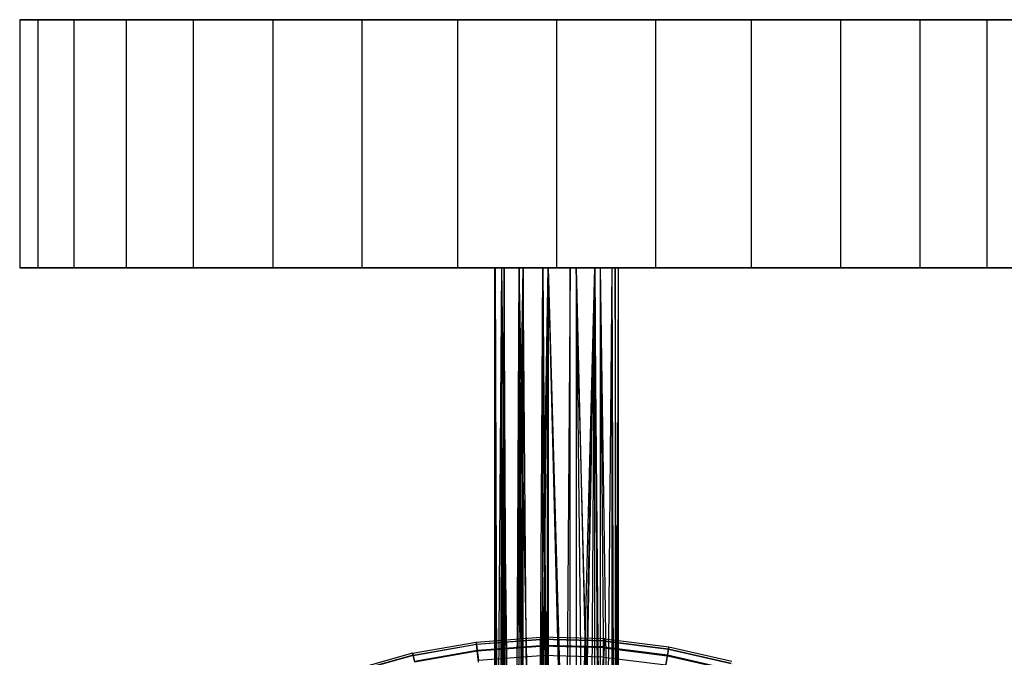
# Model space of a CAD drawing. Extents: x 0.1 to 25.1, y -5.4 to 12.3.
# Tile 102 of 107: x 7.6 to 16.8, y 6.4 to 12.3. Entities that reach past the tile are written whole.
import ezdxf

# ---------------------------------------------------------------- set-up
doc = ezdxf.new("R2010")
doc.units = 0
doc.header["$LTSCALE"] = 2.54
doc.layers.get('0').update_dxf_attribs({"color": 13, "linetype": 'CONTINUOUS'})

# ---------------------------------------------------------------- blocks, each defined once
blk = doc.blocks.new('GRUPUJ_1')
at = {"color": 0}
for p, q in [((7.5213, 17.7231, 4.5387), (7.6909, 17.7231, 3.6317)), ((7.5213, 17.7231, 5.4613), (7.5213, 17.7231, 4.5387)), ((7.6909, 17.7231, 6.3683), (7.5213, 17.7231, 5.4613)), ((7.6909, 17.7231, 6.3683), (7.5213, 17.7231, 5.4613)), ((7.5213, 17.7231, 5.4613), (7.5213, 15.4231, 5.4613)), ((7.5213, 17.7231, 5.4613), (7.5213, 17.7231, 4.5387)), ((7.5213, 17.7231, 4.5387), (7.5213, 15.4231, 4.5387)), ((7.5213, 17.7231, 5.4613), (7.5213, 15.4231, 5.4613)), ((7.5213, 17.7231, 4.5387), (7.6909, 17.7231, 3.6317)), ((7.5213, 17.7231, 4.5387), (7.5213, 15.4231, 4.5387)), ((7.6909, 17.7231, 3.6317), (8.0242, 17.7231, 2.7713)), ((8.0242, 17.7231, 7.2287), (7.6909, 17.7231, 6.3683)), ((8.0242, 17.7231, 7.2287), (7.6909, 17.7231, 6.3683)), ((7.6909, 17.7231, 6.3683), (7.6909, 15.4231, 6.3683)), ((7.6909, 17.7231, 6.3683), (7.6909, 15.4231, 6.3683)), ((7.6909, 17.7231, 3.6317), (8.0242, 17.7231, 2.7713)), ((7.6909, 17.7231, 3.6317), (7.6909, 15.4231, 3.6317)), ((7.6909, 17.7231, 3.6317), (7.6909, 15.4231, 3.6317)), ((8.0242, 17.7231, 2.7713), (8.5099, 17.7231, 1.9868)), ((8.0242, 17.7231, 2.7713), (8.0242, 15.4231, 2.7713)), ((8.0242, 17.7231, 2.7713), (8.5099, 17.7231, 1.9868)), ((8.5099, 17.7231, 8.0132), (8.0242, 17.7231, 7.2287)), ((8.0242, 17.7231, 7.2287), (8.0242, 15.4231, 7.2287)), ((8.0242, 17.7231, 2.7713), (8.0242, 15.4231, 2.7713)), ((8.5099, 17.7231, 8.0132), (8.0242, 17.7231, 7.2287)), ((8.0242, 17.7231, 7.2287), (8.0242, 15.4231, 7.2287)), ((8.5099, 17.7231, 1.9868), (8.5099, 15.4231, 1.9868)), ((8.5099, 17.7231, 1.9868), (9.1315, 17.7231, 1.305)), ((9.1315, 17.7231, 8.695), (8.5099, 17.7231, 8.0132)), ((9.1315, 17.7231, 8.695), (8.5099, 17.7231, 8.0132)), ((8.5099, 17.7231, 8.0132), (8.5099, 15.4231, 8.0132)), ((8.5099, 17.7231, 8.0132), (8.5099, 15.4231, 8.0132)), ((8.5099, 17.7231, 1.9868), (9.1315, 17.7231, 1.305)), ((8.5099, 17.7231, 1.9868), (8.5099, 15.4231, 1.9868)), ((9.8678, 17.7231, 9.2511), (9.1315, 17.7231, 8.695)), ((9.1315, 17.7231, 8.695), (9.1315, 15.4231, 8.695)), ((9.1315, 17.7231, 1.305), (9.8678, 17.7231, 0.7489)), ((9.8678, 17.7231, 9.2511), (9.1315, 17.7231, 8.695)), ((9.1315, 17.7231, 1.305), (9.8678, 17.7231, 0.7489)), ((9.1315, 17.7231, 1.305), (9.1315, 15.4231, 1.305)), ((9.1315, 17.7231, 8.695), (9.1315, 15.4231, 8.695)), ((9.1315, 17.7231, 1.305), (9.1315, 15.4231, 1.305)), ((9.8678, 17.7231, 9.2511), (9.8678, 15.4231, 9.2511)), ((9.8678, 17.7231, 0.7489), (10.6938, 17.7231, 0.3376)), ((10.6938, 17.7231, 9.6624), (9.8678, 17.7231, 9.2511)), ((9.8678, 17.7231, 0.7489), (9.8678, 15.4231, 0.7489)), ((9.8678, 17.7231, 0.7489), (10.6938, 17.7231, 0.3376)), ((9.8678, 17.7231, 0.7489), (9.8678, 15.4231, 0.7489)), ((10.6938, 17.7231, 9.6624), (9.8678, 17.7231, 9.2511)), ((9.8678, 17.7231, 9.2511), (9.8678, 15.4231, 9.2511)), ((10.6938, 17.7231, 0.3376), (11.5813, 17.7231, 0.0851)), ((11.5813, 17.7231, 9.9149), (10.6938, 17.7231, 9.6624)), ((11.5813, 17.7231, 9.9149), (10.6938, 17.7231, 9.6624)), ((10.6938, 17.7231, 9.6624), (10.6938, 15.4231, 9.6624)), ((10.6938, 17.7231, 0.3376), (10.6938, 15.4231, 0.3376)), ((10.6938, 17.7231, 0.3376), (11.5813, 17.7231, 0.0851)), ((10.6938, 17.7231, 0.3376), (10.6938, 15.4231, 0.3376)), ((10.6938, 17.7231, 9.6624), (10.6938, 15.4231, 9.6624)), ((11.5813, 17.7231, 0.0851), (12.5, 17.7231)), ((12.5, 17.7231, 10), (11.5813, 17.7231, 9.9149)), ((11.5813, 17.7231, 9.9149), (11.5813, 15.4231, 9.9149)), ((12.5, 17.7231, 10), (11.5813, 17.7231, 9.9149)), ((11.5813, 17.7231, 9.9149), (11.5813, 15.4231, 9.9149)), ((11.5813, 17.7231, 0.0851), (12.5, 17.7231)), ((11.5813, 17.7231, 0.0851), (11.5813, 15.4231, 0.0851)), ((11.5813, 17.7231, 0.0851), (11.5813, 15.4231, 0.0851)), ((12.5, 17.7231), (13.4187, 17.7231, 0.0851)), ((13.4187, 17.7231, 9.9149), (12.5, 17.7231, 10)), ((13.4187, 17.7231, 9.9149), (12.5, 17.7231, 10)), ((12.5, 17.7231, 10), (12.5, 15.4231, 10)), ((12.5, 17.7231, 10), (12.5, 15.4231, 10)), ((12.5, 17.7231), (12.5, 15.4231)), ((12.5, 17.7231), (13.4187, 17.7231, 0.0851)), ((12.5, 17.7231), (12.5, 15.4231)), ((14.3062, 17.7231, 9.6624), (13.4187, 17.7231, 9.9149)), ((13.4187, 17.7231, 0.0851), (14.3062, 17.7231, 0.3376)), ((14.3062, 17.7231, 9.6624), (13.4187, 17.7231, 9.9149)), ((13.4187, 17.7231, 9.9149), (13.4187, 15.4231, 9.9149)), ((13.4187, 17.7231, 9.9149), (13.4187, 15.4231, 9.9149)), ((13.4187, 17.7231, 0.0851), (14.3062, 17.7231, 0.3376)), ((13.4187, 17.7231, 0.0851), (13.4187, 15.4231, 0.0851)), ((13.4187, 17.7231, 0.0851), (13.4187, 15.4231, 0.0851)), ((15.1322, 17.7231, 9.2511), (14.3062, 17.7231, 9.6624)), ((14.3062, 17.7231, 0.3376), (15.1322, 17.7231, 0.7489)), ((14.3062, 17.7231, 9.6624), (14.3062, 15.4231, 9.6624)), ((14.3062, 17.7231, 0.3376), (14.3062, 15.4231, 0.3376)), ((15.1322, 17.7231, 9.2511), (14.3062, 17.7231, 9.6624)), ((14.3062, 17.7231, 9.6624), (14.3062, 15.4231, 9.6624)), ((14.3062, 17.7231, 0.3376), (15.1322, 17.7231, 0.7489)), ((14.3062, 17.7231, 0.3376), (14.3062, 15.4231, 0.3376)), ((15.8685, 17.7231, 8.695), (15.1322, 17.7231, 9.2511)), ((15.1322, 17.7231, 9.2511), (15.1322, 15.4231, 9.2511)), ((15.8685, 17.7231, 8.695), (15.1322, 17.7231, 9.2511)), ((15.1322, 17.7231, 0.7489), (15.8685, 17.7231, 1.305)), ((15.1322, 17.7231, 0.7489), (15.8685, 17.7231, 1.305)), ((15.1322, 17.7231, 0.7489), (15.1322, 15.4231, 0.7489)), ((15.1322, 17.7231, 9.2511), (15.1322, 15.4231, 9.2511)), ((15.1322, 17.7231, 0.7489), (15.1322, 15.4231, 0.7489)), ((15.8685, 17.7231, 8.695), (15.8685, 15.4231, 8.695)), ((16.4901, 17.7231, 8.0132), (15.8685, 17.7231, 8.695)), ((15.8685, 17.7231, 1.305), (16.4901, 17.7231, 1.9868)), ((16.4901, 17.7231, 8.0132), (15.8685, 17.7231, 8.695)), ((15.8685, 17.7231, 8.695), (15.8685, 15.4231, 8.695)), ((15.8685, 17.7231, 1.305), (15.8685, 15.4231, 1.305)), ((15.8685, 17.7231, 1.305), (16.4901, 17.7231, 1.9868)), ((15.8685, 17.7231, 1.305), (15.8685, 15.4231, 1.305)), ((16.9758, 17.7231, 7.2287), (16.4901, 17.7231, 8.0132)), ((16.4901, 17.7231, 8.0132), (16.4901, 15.4231, 8.0132)), ((16.9758, 17.7231, 7.2287), (16.4901, 17.7231, 8.0132)), ((16.4901, 17.7231, 1.9868), (16.9758, 17.7231, 2.7713)), ((16.4901, 17.7231, 8.0132), (16.4901, 15.4231, 8.0132)), ((16.4901, 17.7231, 1.9868), (16.4901, 15.4231, 1.9868)), ((16.4901, 17.7231, 1.9868), (16.9758, 17.7231, 2.7713)), ((16.4901, 17.7231, 1.9868), (16.4901, 15.4231, 1.9868)), ((7.6909, 15.4231, 6.3683), (7.5213, 15.4231, 5.4613)), ((7.5213, 15.4231, 5.4613), (7.5213, 15.4231, 4.5387)), ((7.5213, 15.4231, 4.5387), (7.6909, 15.4231, 3.6317)), ((7.6909, 15.4231, 6.3683), (7.5213, 15.4231, 5.4613)), ((7.5213, 15.4231, 5.4613), (7.5213, 15.4231, 4.5387)), ((7.5213, 15.4231, 4.5387), (7.6909, 15.4231, 3.6317)), ((8.0242, 15.4231, 7.2287), (7.6909, 15.4231, 6.3683)), ((7.6909, 15.4231, 3.6317), (8.0242, 15.4231, 2.7713)), ((7.6909, 15.4231, 3.6317), (8.0242, 15.4231, 2.7713)), ((8.0242, 15.4231, 7.2287), (7.6909, 15.4231, 6.3683)), ((8.0242, 15.4231, 2.7713), (8.5099, 15.4231, 1.9868)), ((8.5099, 15.4231, 8.0132), (8.0242, 15.4231, 7.2287)), ((8.0242, 15.4231, 2.7713), (8.5099, 15.4231, 1.9868)), ((8.5099, 15.4231, 8.0132), (8.0242, 15.4231, 7.2287)), ((9.1315, 15.4231, 8.695), (8.5099, 15.4231, 8.0132)), ((8.5099, 15.4231, 1.9868), (9.1315, 15.4231, 1.305)), ((9.1315, 15.4231, 8.695), (8.5099, 15.4231, 8.0132)), ((8.5099, 15.4231, 1.9868), (9.1315, 15.4231, 1.305)), ((9.8678, 15.4231, 9.2511), (9.1315, 15.4231, 8.695)), ((9.1315, 15.4231, 1.305), (9.8678, 15.4231, 0.7489)), ((9.1315, 15.4231, 1.305), (9.8678, 15.4231, 0.7489)), ((9.8678, 15.4231, 9.2511), (9.1315, 15.4231, 8.695)), ((9.8678, 15.4231, 0.7489), (10.6938, 15.4231, 0.3376)), ((10.6938, 15.4231, 9.6624), (9.8678, 15.4231, 9.2511)), ((9.8678, 15.4231, 0.7489), (10.6938, 15.4231, 0.3376)), ((10.6938, 15.4231, 9.6624), (9.8678, 15.4231, 9.2511)), ((11.5813, 15.4231, 9.9149), (10.6938, 15.4231, 9.6624)), ((10.6938, 15.4231, 0.3376), (11.5813, 15.4231, 0.0851)), ((10.6938, 15.4231, 0.3376), (11.5813, 15.4231, 0.0851)), ((11.5813, 15.4231, 9.9149), (10.6938, 15.4231, 9.6624)), ((12.5, 15.4231, 10), (11.5813, 15.4231, 9.9149)), ((11.5813, 15.4231, 0.0851), (12.5, 15.4231)), ((11.5813, 15.4231, 0.0851), (12.5, 15.4231)), ((12.5, 15.4231, 10), (11.5813, 15.4231, 9.9149)), ((11.9257, 15.4231, 5.028), (11.925, 6.5731, 5)), ((11.9257, 15.4231, 5.028), (11.925, 6.5731, 5)), ((11.9314, 15.4231, 4.9147), (11.925, 6.5731, 5)), ((11.9314, 15.4231, 4.9147), (11.925, 6.5731, 5)), ((11.9257, 15.4231, 5.028), (11.9266, 6.5716, 5.0425)), ((11.9257, 15.4231, 5.028), (11.9314, 15.4231, 4.9147)), ((11.9882, 15.4231, 5.2621), (11.9257, 15.4231, 5.028)), ((11.9257, 15.4231, 5.028), (11.9266, 6.5716, 5.0425)), ((11.9257, 15.4231, 5.028), (11.9314, 15.4231, 4.9147)), ((11.9882, 15.4231, 5.2621), (11.9257, 15.4231, 5.028)), ((11.9882, 15.4231, 5.2621), (11.9266, 6.5716, 5.0425)), ((11.9882, 15.4231, 5.2621), (11.9266, 6.5716, 5.0425)), ((11.9314, 15.4231, 4.9147), (11.939, 6.5591, 4.8739)), ((11.9314, 15.4231, 4.9147), (11.939, 6.5591, 4.8739)), ((11.9314, 15.4231, 4.9147), (11.9572, 6.5409, 4.8103)), ((11.9314, 15.4231, 4.9147), (11.9572, 6.5409, 4.8103)), ((11.9314, 15.4231, 4.9147), (12.0157, 15.4231, 4.6901)), ((11.9314, 15.4231, 4.9147), (12.0157, 15.4231, 4.6901)), ((12.0157, 15.4231, 4.6901), (11.9572, 6.5409, 4.8103)), ((12.0157, 15.4231, 4.6901), (11.9572, 6.5409, 4.8103)), ((11.9882, 15.4231, 5.2621), (11.9736, 6.5245, 5.2315)), ((11.9882, 15.4231, 5.2621), (11.9736, 6.5245, 5.2315)), ((12.0157, 15.4231, 4.6901), (11.9814, 6.5168, 4.7517)), ((12.0157, 15.4231, 4.6901), (11.9814, 6.5168, 4.7517)), ((11.9882, 15.4231, 5.2621), (11.9839, 6.5143, 5.2535)), ((11.9882, 15.4231, 5.2621), (11.9839, 6.5143, 5.2535)), ((11.9882, 15.4231, 5.2621), (12.1107, 6.4213, 5.4232)), ((12.1541, 15.4231, 5.4594), (11.9882, 15.4231, 5.2621)), ((11.9882, 15.4231, 5.2621), (12.1107, 6.4213, 5.4232)), ((11.9882, 15.4231, 5.2621), (11.9892, 6.5089, 5.264)), ((11.9882, 15.4231, 5.2621), (11.9892, 6.5089, 5.264)), ((12.1541, 15.4231, 5.4594), (11.9882, 15.4231, 5.2621)), ((12.0527, 6.4455, 4.6387), (12.0157, 15.4231, 4.6901)), ((12.0157, 15.4231, 4.6901), (12.1901, 15.4231, 4.5157)), ((12.0527, 6.4455, 4.6387), (12.0157, 15.4231, 4.6901)), ((12.0165, 6.4817, 4.6889), (12.0157, 15.4231, 4.6901)), ((12.0165, 6.4817, 4.6889), (12.0157, 15.4231, 4.6901)), ((12.0157, 15.4231, 4.6901), (12.1901, 15.4231, 4.5157)), ((12.0527, 6.4455, 4.6387), (12.1901, 15.4231, 4.5157)), ((12.0527, 6.4455, 4.6387), (12.1901, 15.4231, 4.5157)), ((12.0944, 6.4038, 4.5925), (12.1901, 15.4231, 4.5157)), ((12.0944, 6.4038, 4.5925), (12.1901, 15.4231, 4.5157)), ((12.1107, 6.4213, 5.4232), (12.1541, 15.4231, 5.4594)), ((12.1107, 6.4213, 5.4232), (12.1541, 15.4231, 5.4594)), ((12.1901, 15.4231, 4.5157), (12.15, 6.3481, 4.5438)), ((12.1901, 15.4231, 4.5157), (12.15, 6.3481, 4.5438)), ((12.153, 6.4566, 5.4585), (12.1541, 15.4231, 5.4594)), ((12.153, 6.4566, 5.4585), (12.1541, 15.4231, 5.4594)), ((12.2197, 6.5002, 5.502), (12.1541, 15.4231, 5.4594)), ((12.1541, 15.4231, 5.4594), (12.1891, 6.4818, 5.4837)), ((12.2197, 6.5002, 5.502), (12.1541, 15.4231, 5.4594)), ((12.3233, 6.5453, 5.5472), (12.1541, 15.4231, 5.4594)), ((12.3233, 6.5453, 5.5472), (12.1541, 15.4231, 5.4594)), ((12.3732, 15.4231, 5.5608), (12.1541, 15.4231, 5.4594)), ((12.1541, 15.4231, 5.4594), (12.1891, 6.4818, 5.4837)), ((12.3732, 15.4231, 5.5608), (12.1541, 15.4231, 5.4594)), ((12.2616, 6.2365, 4.4768), (12.1901, 15.4231, 4.5157)), ((12.1907, 6.3074, 4.5153), (12.1901, 15.4231, 4.5157)), ((12.2616, 6.2365, 4.4768), (12.1901, 15.4231, 4.5157)), ((12.1901, 15.4231, 4.5157), (12.423, 15.4231, 4.4302)), ((12.1907, 6.3074, 4.5153), (12.1901, 15.4231, 4.5157)), ((12.1901, 15.4231, 4.5157), (12.423, 15.4231, 4.4302)), ((12.2616, 6.2365, 4.4768), (12.423, 15.4231, 4.4302)), ((12.2616, 6.2365, 4.4768), (12.423, 15.4231, 4.4302)), ((12.3175, 6.1807, 4.4547), (12.423, 15.4231, 4.4302)), ((12.3175, 6.1807, 4.4547), (12.423, 15.4231, 4.4302)), ((12.3233, 6.5453, 5.5472), (12.3732, 15.4231, 5.5608)), ((12.3233, 6.5453, 5.5472), (12.3732, 15.4231, 5.5608)), ((12.3726, 6.5588, 5.5607), (12.3732, 15.4231, 5.5608)), ((12.3726, 6.5588, 5.5607), (12.3732, 15.4231, 5.5608)), ((12.6268, 15.4231, 5.5608), (12.3732, 15.4231, 5.5608)), ((12.3732, 15.4231, 5.5608), (12.439, 6.5699, 5.5718)), ((12.3732, 15.4231, 5.5608), (12.439, 6.5699, 5.5718)), ((12.3732, 15.4231, 5.5608), (12.4227, 6.5679, 5.5698)), ((12.3732, 15.4231, 5.5608), (12.4227, 6.5679, 5.5698)), ((12.6268, 15.4231, 5.5608), (12.3732, 15.4231, 5.5608)), ((12.4009, 6.0973, 4.4336), (12.423, 15.4231, 4.4302)), ((12.4009, 6.0973, 4.4336), (12.423, 15.4231, 4.4302)), ((12.423, 15.4231, 4.4302), (12.4228, 6.0753, 4.4302)), ((12.423, 15.4231, 4.4302), (12.4228, 6.0753, 4.4302)), ((12.423, 15.4231, 4.4302), (12.6515, 6.1497, 4.4453)), ((12.423, 15.4231, 4.4302), (12.6818, 6.1799, 4.4578)), ((12.423, 15.4231, 4.4302), (12.6827, 15.4231, 4.4548)), ((12.423, 15.4231, 4.4302), (12.6515, 6.1497, 4.4453)), ((12.423, 15.4231, 4.4302), (12.6818, 6.1799, 4.4578)), ((12.423, 15.4231, 4.4302), (12.6827, 15.4231, 4.4548)), ((13.4187, 15.4231, 9.9149), (12.5, 15.4231, 10)), ((12.5, 15.4231), (13.4187, 15.4231, 0.0851)), ((12.5, 15.4231), (13.4187, 15.4231, 0.0851)), ((13.4187, 15.4231, 9.9149), (12.5, 15.4231, 10)), ((12.6268, 15.4231, 5.5608), (12.56, 6.57, 5.5719)), ((12.6268, 15.4231, 5.5608), (12.56, 6.57, 5.5719)), ((12.6274, 6.5588, 5.5607), (12.6268, 15.4231, 5.5608)), ((12.8545, 15.4231, 5.4527), (12.6268, 15.4231, 5.5608)), ((12.6274, 6.5588, 5.5607), (12.6268, 15.4231, 5.5608)), ((12.8545, 15.4231, 5.4527), (12.6268, 15.4231, 5.5608)), ((12.6274, 6.5588, 5.5607), (12.8545, 15.4231, 5.4527)), ((12.6274, 6.5588, 5.5607), (12.8545, 15.4231, 5.4527)), ((12.6772, 6.5451, 5.547), (12.8545, 15.4231, 5.4527)), ((12.6772, 6.5451, 5.547), (12.8545, 15.4231, 5.4527)), ((12.6827, 15.4231, 4.4548), (12.6818, 6.1799, 4.4578)), ((12.6827, 15.4231, 4.4548), (12.6818, 6.1799, 4.4578)), ((12.6827, 15.4231, 4.4548), (12.7845, 6.2826, 4.5003)), ((12.6827, 15.4231, 4.4548), (12.7845, 6.2826, 4.5003)), ((12.6827, 15.4231, 4.4548), (12.8923, 6.3904, 4.5796)), ((12.9061, 6.4042, 4.5929), (12.6827, 15.4231, 4.4548)), ((12.6827, 15.4231, 4.4548), (12.9066, 15.4231, 4.5934)), ((12.9061, 6.4042, 4.5929), (12.6827, 15.4231, 4.4548)), ((12.6827, 15.4231, 4.4548), (12.8923, 6.3904, 4.5796)), ((12.6827, 15.4231, 4.4548), (12.9066, 15.4231, 4.5934)), ((12.8545, 15.4231, 5.4527), (12.6829, 6.5433, 5.5451)), ((12.8545, 15.4231, 5.4527), (12.6829, 6.5433, 5.5451)), ((12.7983, 6.4897, 5.4916), (12.8545, 15.4231, 5.4527)), ((12.7983, 6.4897, 5.4916), (12.8545, 15.4231, 5.4527)), ((12.8557, 6.4499, 5.4518), (12.8545, 15.4231, 5.4527)), ((12.9344, 6.4326, 5.3767), (12.8545, 15.4231, 5.4527)), ((12.8545, 15.4231, 5.4527), (12.9066, 6.4047, 5.4066)), ((12.9344, 6.4326, 5.3767), (12.8545, 15.4231, 5.4527)), ((13.0168, 15.4231, 5.2521), (12.8545, 15.4231, 5.4527)), ((12.8557, 6.4499, 5.4518), (12.8545, 15.4231, 5.4527)), ((12.8545, 15.4231, 5.4527), (12.9066, 6.4047, 5.4066)), ((13.0168, 15.4231, 5.2521), (12.8545, 15.4231, 5.4527)), ((12.9061, 6.4042, 4.5929), (12.9066, 15.4231, 4.5934)), ((12.9061, 6.4042, 4.5929), (12.9066, 15.4231, 4.5934)), ((12.9066, 15.4231, 4.5934), (13.0432, 15.4231, 4.8113)), ((13.0413, 6.5394, 4.806), (12.9066, 15.4231, 4.5934)), ((12.9846, 6.4827, 4.6904), (12.9066, 15.4231, 4.5934)), ((13.0413, 6.5394, 4.806), (12.9066, 15.4231, 4.5934)), ((12.9846, 6.4827, 4.6904), (12.9066, 15.4231, 4.5934)), ((12.9066, 15.4231, 4.5934), (13.0432, 15.4231, 4.8113)), ((12.9344, 6.4326, 5.3767), (13.0168, 15.4231, 5.2521)), ((12.9344, 6.4326, 5.3767), (13.0168, 15.4231, 5.2521)), ((13.0153, 6.5134, 5.2552), (13.0168, 15.4231, 5.2521)), ((13.0153, 6.5134, 5.2552), (13.0168, 15.4231, 5.2521)), ((13.0433, 6.5414, 5.1883), (13.0168, 15.4231, 5.2521)), ((13.075, 15.4231, 5), (13.0168, 15.4231, 5.2521)), ((13.0433, 6.5414, 5.1883), (13.0168, 15.4231, 5.2521)), ((13.075, 15.4231, 5), (13.0168, 15.4231, 5.2521)), ((13.0432, 15.4231, 4.8113), (13.0413, 6.5394, 4.806)), ((13.0432, 15.4231, 4.8113), (13.0413, 6.5394, 4.806)), ((13.075, 6.5731, 5), (13.0432, 15.4231, 4.8113)), ((13.0432, 15.4231, 4.8113), (13.075, 15.4231, 5)), ((13.071, 6.5692, 4.9326), (13.0432, 15.4231, 4.8113)), ((13.075, 6.5731, 5), (13.0432, 15.4231, 4.8113)), ((13.071, 6.5692, 4.9326), (13.0432, 15.4231, 4.8113)), ((13.0432, 15.4231, 4.8113), (13.075, 15.4231, 5)), ((13.0433, 6.5414, 5.1883), (13.075, 15.4231, 5)), ((13.0433, 6.5414, 5.1883), (13.075, 15.4231, 5)), ((13.075, 6.5731, 5), (13.075, 15.4231, 5)), ((13.075, 6.5731, 5), (13.075, 15.4231, 5)), ((14.3062, 15.4231, 9.6624), (13.4187, 15.4231, 9.9149)), ((13.4187, 15.4231, 0.0851), (14.3062, 15.4231, 0.3376)), ((13.4187, 15.4231, 0.0851), (14.3062, 15.4231, 0.3376)), ((14.3062, 15.4231, 9.6624), (13.4187, 15.4231, 9.9149)), ((15.1322, 15.4231, 9.2511), (14.3062, 15.4231, 9.6624)), ((14.3062, 15.4231, 0.3376), (15.1322, 15.4231, 0.7489)), ((15.1322, 15.4231, 9.2511), (14.3062, 15.4231, 9.6624)), ((14.3062, 15.4231, 0.3376), (15.1322, 15.4231, 0.7489)), ((15.8685, 15.4231, 8.695), (15.1322, 15.4231, 9.2511)), ((15.1322, 15.4231, 0.7489), (15.8685, 15.4231, 1.305)), ((15.1322, 15.4231, 0.7489), (15.8685, 15.4231, 1.305)), ((15.8685, 15.4231, 8.695), (15.1322, 15.4231, 9.2511)), ((16.4901, 15.4231, 8.0132), (15.8685, 15.4231, 8.695)), ((15.8685, 15.4231, 1.305), (16.4901, 15.4231, 1.9868)), ((15.8685, 15.4231, 1.305), (16.4901, 15.4231, 1.9868)), ((16.4901, 15.4231, 8.0132), (15.8685, 15.4231, 8.695)), ((16.9758, 15.4231, 7.2287), (16.4901, 15.4231, 8.0132)), ((16.4901, 15.4231, 1.9868), (16.9758, 15.4231, 2.7713)), ((16.4901, 15.4231, 1.9868), (16.9758, 15.4231, 2.7713)), ((16.9758, 15.4231, 7.2287), (16.4901, 15.4231, 8.0132)), ((11.7539, 11.9516, 12.825), (12.3504, 11.9963, 12.825)), ((11.7539, 11.9516, 12.825), (12.3504, 11.9963, 12.825)), ((11.7562, 11.9332, 12.3542), (12.3509, 11.9778, 12.3542)), ((11.7562, 11.9332, 12.3542), (12.3509, 11.9778, 12.3542)), ((11.7564, 11.9316, 13.3159), (12.3509, 11.9762, 13.3159)), ((11.7564, 11.9316, 13.3159), (12.3509, 11.9762, 13.3159)), ((12.3509, 11.9762, 13.3159), (12.3504, 11.9963, 12.825)), ((12.9484, 11.9814, 12.825), (12.3504, 11.9963, 12.825)), ((12.3509, 11.9762, 13.3159), (12.3504, 11.9963, 12.825)), ((12.3504, 11.9963, 12.825), (12.3509, 11.9778, 12.3542)), ((12.9484, 11.9814, 12.825), (12.3504, 11.9963, 12.825)), ((12.3504, 11.9963, 12.825), (12.3509, 11.9778, 12.3542)), ((12.3509, 11.9778, 12.3542), (12.3523, 11.9211, 11.8783)), ((12.947, 11.9629, 12.3542), (12.3509, 11.9778, 12.3542)), ((12.947, 11.9629, 12.3542), (12.3509, 11.9778, 12.3542)), ((12.3509, 11.9778, 12.3542), (12.3523, 11.9211, 11.8783)), ((12.9469, 11.9613, 13.3159), (12.3509, 11.9762, 13.3159)), ((12.9469, 11.9613, 13.3159), (12.3509, 11.9762, 13.3159)), ((12.3525, 11.9135, 13.8181), (12.3509, 11.9762, 13.3159)), ((12.3525, 11.9135, 13.8181), (12.3509, 11.9762, 13.3159)), ((12.9428, 11.9064, 11.8783), (12.947, 11.9629, 12.3542)), ((12.9428, 11.9064, 11.8783), (12.947, 11.9629, 12.3542)), ((12.9484, 11.9814, 12.825), (12.9469, 11.9613, 13.3159)), ((12.9484, 11.9814, 12.825), (12.9469, 11.9613, 13.3159)), ((12.947, 11.9629, 12.3542), (12.9484, 11.9814, 12.825)), ((12.947, 11.9629, 12.3542), (12.9484, 11.9814, 12.825)), ((12.947, 11.9629, 12.3542), (13.5387, 11.8888, 12.3542)), ((12.947, 11.9629, 12.3542), (13.5387, 11.8888, 12.3542)), ((12.9484, 11.9814, 12.825), (13.5419, 11.907, 12.825)), ((12.9484, 11.9814, 12.825), (13.5419, 11.907, 12.825)), ((11.1649, 11.8477, 12.825), (11.7539, 11.9516, 12.825)), ((11.1649, 11.8477, 12.825), (11.7539, 11.9516, 12.825)), ((11.169, 11.8297, 12.3542), (11.7562, 11.9332, 12.3542)), ((11.169, 11.8297, 12.3542), (11.7562, 11.9332, 12.3542)), ((11.1694, 11.8281, 13.3159), (11.7564, 11.9316, 13.3159)), ((11.1694, 11.8281, 13.3159), (11.7564, 11.9316, 13.3159)), ((11.1816, 11.7744, 11.8783), (11.7633, 11.877, 11.8783)), ((11.1816, 11.7744, 11.8783), (11.7633, 11.877, 11.8783)), ((11.7539, 11.9516, 12.825), (11.7562, 11.9332, 12.3542)), ((11.7564, 11.9316, 13.3159), (11.7539, 11.9516, 12.825)), ((11.7564, 11.9316, 13.3159), (11.7539, 11.9516, 12.825)), ((11.7539, 11.9516, 12.825), (11.7562, 11.9332, 12.3542)), ((11.7562, 11.9332, 12.3542), (11.7633, 11.877, 11.8783)), ((11.7562, 11.9332, 12.3542), (11.7633, 11.877, 11.8783)), ((11.7642, 11.8694, 13.8181), (11.7564, 11.9316, 13.3159)), ((11.7642, 11.8694, 13.8181), (11.7564, 11.9316, 13.3159)), ((11.7633, 11.877, 11.8783), (12.3523, 11.9211, 11.8783)), ((11.7633, 11.877, 11.8783), (12.3523, 11.9211, 11.8783)), ((11.7633, 11.877, 11.8783), (11.7751, 11.7828, 11.4064)), ((11.7633, 11.877, 11.8783), (11.7751, 11.7828, 11.4064)), ((11.7642, 11.8694, 13.8181), (12.3525, 11.9135, 13.8181)), ((11.7642, 11.8694, 13.8181), (12.3525, 11.9135, 13.8181)), ((12.3523, 11.9211, 11.8783), (12.3547, 11.8262, 11.4064)), ((12.9428, 11.9064, 11.8783), (12.3523, 11.9211, 11.8783)), ((12.9428, 11.9064, 11.8783), (12.3523, 11.9211, 11.8783)), ((12.3523, 11.9211, 11.8783), (12.3547, 11.8262, 11.4064)), ((12.9422, 11.8988, 13.8181), (12.3525, 11.9135, 13.8181)), ((12.3551, 11.8092, 14.3119), (12.3525, 11.9135, 13.8181)), ((12.9422, 11.8988, 13.8181), (12.3525, 11.9135, 13.8181)), ((12.3551, 11.8092, 14.3119), (12.3525, 11.9135, 13.8181)), ((12.9422, 11.8988, 13.8181), (12.9344, 11.7947, 14.3119)), ((12.9422, 11.8988, 13.8181), (12.9344, 11.7947, 14.3119)), ((12.9357, 11.8117, 11.4064), (12.9428, 11.9064, 11.8783)), ((12.9357, 11.8117, 11.4064), (12.9428, 11.9064, 11.8783)), ((12.9469, 11.9613, 13.3159), (12.9422, 11.8988, 13.8181)), ((12.9469, 11.9613, 13.3159), (12.9422, 11.8988, 13.8181)), ((12.9422, 11.8988, 13.8181), (13.5275, 11.8255, 13.8181)), ((12.9422, 11.8988, 13.8181), (13.5275, 11.8255, 13.8181)), ((12.9428, 11.9064, 11.8783), (13.5288, 11.833, 11.8783)), ((12.9428, 11.9064, 11.8783), (13.5288, 11.833, 11.8783)), ((12.9469, 11.9613, 13.3159), (13.5384, 11.8872, 13.3159)), ((12.9469, 11.9613, 13.3159), (13.5384, 11.8872, 13.3159)), ((13.5275, 11.8255, 13.8181), (13.5384, 11.8872, 13.3159)), ((13.5275, 11.8255, 13.8181), (13.5384, 11.8872, 13.3159)), ((13.5387, 11.8888, 12.3542), (13.5288, 11.833, 11.8783)), ((13.5387, 11.8888, 12.3542), (13.5288, 11.833, 11.8783)), ((13.5384, 11.8872, 13.3159), (13.5419, 11.907, 12.825)), ((13.5384, 11.8872, 13.3159), (13.5419, 11.907, 12.825)), ((13.5384, 11.8872, 13.3159), (14.1196, 11.7545, 13.3159)), ((13.5384, 11.8872, 13.3159), (14.1196, 11.7545, 13.3159)), ((13.5419, 11.907, 12.825), (13.5387, 11.8888, 12.3542)), ((13.5419, 11.907, 12.825), (13.5387, 11.8888, 12.3542)), ((13.5387, 11.8888, 12.3542), (14.12, 11.7561, 12.3542)), ((13.5387, 11.8888, 12.3542), (14.12, 11.7561, 12.3542)), ((13.5419, 11.907, 12.825), (14.125, 11.7739, 12.825)), ((13.5419, 11.907, 12.825), (14.125, 11.7739, 12.825)), ((11.1649, 11.8477, 12.825), (10.5891, 11.6857, 12.825)), ((11.1649, 11.8477, 12.825), (10.5891, 11.6857, 12.825)), ((11.169, 11.8297, 12.3542), (10.595, 11.6682, 12.3542)), ((11.169, 11.8297, 12.3542), (10.595, 11.6682, 12.3542)), ((11.1694, 11.8281, 13.3159), (10.5955, 11.6666, 13.3159)), ((11.1694, 11.8281, 13.3159), (10.5955, 11.6666, 13.3159)), ((11.169, 11.8297, 12.3542), (11.1649, 11.8477, 12.825)), ((11.1649, 11.8477, 12.825), (11.1694, 11.8281, 13.3159)), ((11.169, 11.8297, 12.3542), (11.1649, 11.8477, 12.825)), ((11.1649, 11.8477, 12.825), (11.1694, 11.8281, 13.3159)), ((11.1816, 11.7744, 11.8783), (11.169, 11.8297, 12.3542)), ((11.1816, 11.7744, 11.8783), (11.169, 11.8297, 12.3542)), ((11.1694, 11.8281, 13.3159), (11.1833, 11.767, 13.8181)), ((11.1694, 11.8281, 13.3159), (11.1833, 11.767, 13.8181)), ((11.1833, 11.767, 13.8181), (11.7642, 11.8694, 13.8181)), ((11.1833, 11.767, 13.8181), (11.7642, 11.8694, 13.8181)), ((11.7772, 11.7659, 14.3119), (11.7642, 11.8694, 13.8181)), ((11.7772, 11.7659, 14.3119), (11.7642, 11.8694, 13.8181)), ((11.7751, 11.7828, 11.4064), (12.3547, 11.8262, 11.4064)), ((11.7751, 11.7828, 11.4064), (12.3547, 11.8262, 11.4064)), ((12.9357, 11.8117, 11.4064), (12.3547, 11.8262, 11.4064)), ((12.3547, 11.8262, 11.4064), (12.358, 11.6932, 10.9418)), ((12.3547, 11.8262, 11.4064), (12.358, 11.6932, 10.9418)), ((12.9357, 11.8117, 11.4064), (12.3547, 11.8262, 11.4064)), ((12.9257, 11.679, 10.9418), (12.9357, 11.8117, 11.4064)), ((12.9257, 11.679, 10.9418), (12.9357, 11.8117, 11.4064)), ((12.9357, 11.8117, 11.4064), (13.5124, 11.7395, 11.4064)), ((12.9357, 11.8117, 11.4064), (13.5124, 11.7395, 11.4064)), ((13.5094, 11.7227, 14.3119), (13.5275, 11.8255, 13.8181)), ((13.5094, 11.7227, 14.3119), (13.5275, 11.8255, 13.8181)), ((13.5288, 11.833, 11.8783), (13.5124, 11.7395, 11.4064)), ((13.5288, 11.833, 11.8783), (13.5124, 11.7395, 11.4064)), ((13.5275, 11.8255, 13.8181), (14.1026, 11.6942, 13.8181)), ((13.5275, 11.8255, 13.8181), (14.1026, 11.6942, 13.8181)), ((13.5288, 11.833, 11.8783), (14.1047, 11.7015, 11.8783)), ((13.5288, 11.833, 11.8783), (14.1047, 11.7015, 11.8783))]:
    blk.add_line(p, q, dxfattribs=at)

msp = doc.modelspace()

# ---------------------------------------------------------------- block references
at = {"color": 0}
msp.add_blockref('GRUPUJ_1', (0.125, -5.4199, 0.188), dxfattribs=at)

doc.saveas('drawing.dxf')
